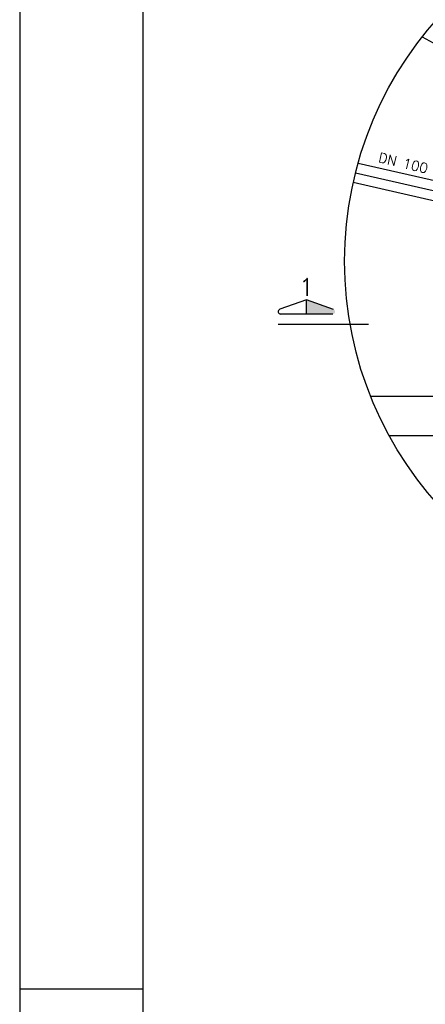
# Model space of a CAD drawing. Extents: x -11351 to -7146, y -6418 to -3448.
# Tile 3 of 10: x -11351 to -10940, y -4948 to -3950. Entities that reach past the tile are written whole.
import ezdxf
from ezdxf.enums import TextEntityAlignment as Align

# ---------------------------------------------------------------- set-up
doc = ezdxf.new("R2010")
doc.units = 0
doc.header["$LTSCALE"] = 10
doc.header["$MEASUREMENT"] = 0
doc.linetypes.add('CENTERX2', pattern=[101.6, 63.5, -12.7, 12.7, -12.7])
doc.linetypes.add('DASHDOT', pattern=[1, 0.5, -0.25, 0, -0.25])
doc.layers.get('0').update_dxf_attribs({"linetype": 'CONTINUOUS'})
for name, color, linetype in [('EIXO', 7, 'DASHDOT'), ('PADRÃO', 5, 'CONTINUOUS'), ('PIT1', 1, 'CONTINUOUS'), ('PIT2', 2, 'CONTINUOUS'), ('PIT5', 5, 'CONTINUOUS'), ('RELAÇÀO', 2, 'CONTINUOUS')]:
    doc.layers.add(name, color=color, linetype=linetype)
doc.styles.add('ROMANS', font='romans.shx')

msp = doc.modelspace()

# ---------------------------------------------------------------- hatches: boundary and pattern name
at = {"layer": 'RELAÇÀO', "ltscale": 0.2}
msp.add_hatch(color=2, dxfattribs=at).paths.add_polyline_path([(-11060.05, -4248.17), (-11060.04, -4233.54), (-11032.8, -4243.34, -0.841128), (-11033.65, -4248.19)])

# ---------------------------------------------------------------- linework, layer by layer
at = {"color": 3}
for p, q in [((-10942.98, -3967.07), (-10733.3, -4081.37)), ((-11012.73, -4114.5), (-10896, -4141.08))]:
    msp.add_line(p, q, dxfattribs=at)
at = {"color": 9, "linetype": 'DASHDOT', "ltscale": 250}
msp.add_line((-11010.43, -4104.77), (-10896, -4130.83), dxfattribs=at)
at = {"layer": 'EIXO', "color": 5, "linetype": 'CENTERX2', "ltscale": 1.5}
msp.add_line((-11088.98, -4258.32), (-10997.33, -4258.32), dxfattribs=at)
at = {"layer": 'PADRÃO', "color": 2}
msp.add_line((-11350.99, -4932.57), (-11225.99, -4932.57), dxfattribs=at)
msp.add_lwpolyline([(-11350.99, -3447.57), (-11350.99, -6417.57), (-7145.99, -6417.57), (-7145.99, -3447.57), (-11350.99, -3447.57)], dxfattribs=at)
at = {"layer": 'PADRÃO', "color": 1}
msp.add_lwpolyline([(-11225.99, -6367.57), (-7195.99, -6367.57), (-7195.99, -3497.57), (-11225.99, -3497.57)], close=True, dxfattribs=at)
at = {"layer": 'PIT1', "color": 9}
msp.add_circle((-10652.81, -4194.57), 368.72, dxfattribs=at)
at = {"layer": 'PIT2', "color": 3, "linetype": 'Continuous'}
msp.add_line((-11007.86, -4095.1), (-10896, -4120.57), dxfattribs=at)
at = {"layer": 'PIT5', "linetype": 'Continuous'}
for p, q in [((-10995.21, -4331.37), (-10926, -4331.37)), ((-10976.37, -4371.37), (-10329.25, -4371.37)), ((-10976.37, -4371.37), (-10631, -4371.37))]:
    msp.add_line(p, q, dxfattribs=at)
at = {"layer": 'RELAÇÀO', "color": 2}
for p, q in [((-11060.04, -4233.54), (-11087.29, -4243.29)), ((-11060.05, -4248.17), (-11060.04, -4233.54)), ((-11032.8, -4243.34), (-11060.04, -4233.54)), ((-11033.65, -4248.19), (-11086.45, -4248.14))]:
    msp.add_line(p, q, dxfattribs=at)
msp.add_arc((-11086.44, -4245.64), 2.5, 109.77391, 270.04646, dxfattribs=at)

# ---------------------------------------------------------------- texts
at = {"color": 3, "style": 'ROMANS'}
msp.add_text('DN 100', height=10, rotation=346.70647, dxfattribs=at).set_placement((-10987.96, -4093.81))
at = {"color": 5, "style": 'ROMANS'}
msp.add_text('1', height=17.5, dxfattribs=at).set_placement((-11060.3, -4220.7), align=Align.MIDDLE)

doc.saveas('drawing.dxf')
